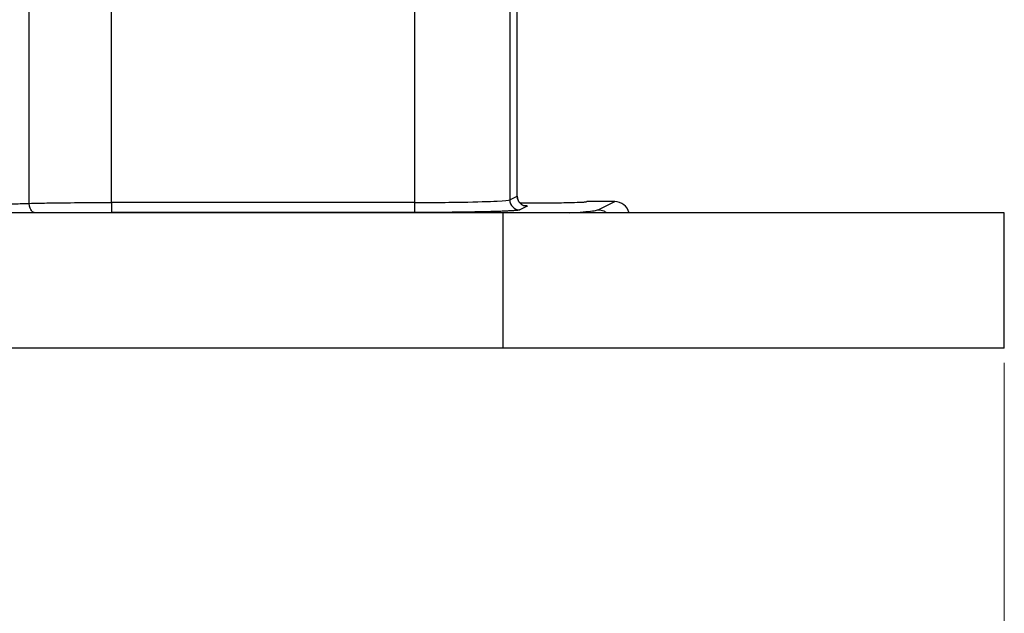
# Model space of a CAD drawing. Header units: inches. Extents: x 0.6 to 16.3, y 0.2 to 11.5.
# Tile 5 of 20: x 5.3 to 7.9, y 4 to 5.6. Entities that reach past the tile are written whole.
import ezdxf

# ---------------------------------------------------------------- set-up
doc = ezdxf.new("R2010")
doc.units = ezdxf.units.IN
doc.header["$MEASUREMENT"] = 0
doc.styles.add('SLDTEXTSTYLE0', font='TXT', dxfattribs={"width": 0.75})
doc.dimstyles.new('SLDDIMSTYLE0', dxfattribs={"dimtxt": 0.137795, "dimasz": 0.14, "dimexe": 0, "dimexo": 0.0625, "dimgap": 0.034449, "dimtad": 0, "dimdec": 1, "dimlfac": 1.5, "dimrnd": 1e-09, "dimzin": 12, "dimdsep": 46, "dimtxsty": 'SLDTEXTSTYLE0', "dimblk1": 'CLOSED', "dimblk2": 'CLOSED', "dimsah": 1, "dimcen": 0.09, "dimadec": 0, "dimazin": 3, "dimtfac": 1, "dimtdec": 1, "dimtofl": 0, "dimtmove": 0, "dimatfit": 3, "dimldrblk": 'CLOSED', "dimfxl": 0, "dimfrac": 2, "dimtolj": 1, "dimtzin": 12, "dimarcsym": 0})

# ---------------------------------------------------------------- blocks, each defined once
blk = doc.blocks.new('_Closed')
at = {"color": 0, "linetype": 'ByBlock', "lineweight": -2}
for p, q in [((-1, 0.166667), (0, 0)), ((-1, 0.166667), (-1, -0.166667)), ((0, 0), (-1, -0.166667)), ((0, 0), (-1, 0))]:
    blk.add_line(p, q, dxfattribs=at)
blk = doc.blocks.new('_D_9')
at = {"color": 7, "linetype": 'Continuous', "lineweight": 0}
for p, q in [((4.8515, 5.1721), (4.8515, 3.3728)), ((7.9315, 4.7114), (7.9315, 3.3728)), ((6.4005, 3.6106), (6.3585, 3.6106)), ((6.3585, 3.6106), (6.3585, 3.3919)), ((6.706, 3.6106), (6.748, 3.6106)), ((6.748, 3.6106), (6.748, 3.3919)), ((4.8515, 3.4122), (6.2377, 3.4122)), ((7.9315, 3.4122), (6.8688, 3.4122)), ((6.3585, 3.3919), (6.4005, 3.3919)), ((6.748, 3.3919), (6.706, 3.3919))]:
    blk.add_line(p, q, dxfattribs=at)
at = {"color": 7, "linetype": 'Continuous', "lineweight": 18, "xscale": 0.14, "yscale": 0.14, "rotation": 180.0000000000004}
blk.add_blockref('_Closed', (4.8515, 3.4122, -1.0652), dxfattribs=at)
at = {"color": 7, "linetype": 'Continuous', "lineweight": 18, "xscale": 0.14, "yscale": 0.14}
blk.add_blockref('_Closed', (7.9315, 3.4122, -1.0652), dxfattribs=at)
at = {"color": 7, "linetype": 'Continuous', "lineweight": 18, "char_height": 0.1378, "attachment_point": 1, "style": 'SLDTEXTSTYLE0'}
for s, insert in [('117', (6.4005, 3.5695)), ('4.6', (6.426, 3.3633))]:
    blk.add_mtext(s, dxfattribs=dict(at, insert=insert))

msp = doc.modelspace()

# ---------------------------------------------------------------- linework, layer by layer
at = {"color": 7, "linetype": 'Continuous', "lineweight": 25}
for p, q in [((6.6355, 5.1548), (6.6355, 5.8725)), ((6.6359, 5.1547), (6.6359, 5.8711)), ((5.3372, 5.1356), (5.3372, 5.7162)), ((5.5566, 5.138), (5.5566, 5.6844)), ((6.3627, 5.6844), (6.3627, 5.138)), ((6.6157, 5.6679), (6.6157, 5.1449)), ((6.3627, 5.138), (5.5566, 5.138)), ((6.6157, 5.1449), (6.6355, 5.1548)), ((6.8949, 5.1405), (6.8205, 5.1405)), ((6.851, 5.1186), (6.8949, 5.1405)), ((6.5982, 5.1108), (3.1049, 5.1108)), ((6.3627, 5.1113), (5.5566, 5.1113)), ((6.5982, 4.7508), (6.5982, 5.1108)), ((7.9315, 5.1108), (6.5982, 5.1108)), ((6.6622, 5.1282), (6.6423, 5.1183)), ((7.9315, 4.7508), (7.9315, 5.1108)), ((6.5982, 4.7508), (3.1049, 4.7508)), ((7.9315, 4.7508), (6.5982, 4.7508))]:
    msp.add_line(p, q, dxfattribs=at)
msp.add_ellipse((6.8948, 5.1004), major_axis=(0.0358, 0.0179), ratio=0.998288, start_param=6.080796, end_param=7.389923, dxfattribs=at)
for points, knots in [([(4.9633, 5.131), (4.9818, 5.131), (5.0003, 5.131), (5.0505, 5.1312), (5.082, 5.1314), (5.1317, 5.1318), (5.1505, 5.132), (5.1778, 5.1323), (5.1868, 5.1325), (5.2099, 5.1328), (5.2237, 5.133), (5.2585, 5.1336), (5.2789, 5.1341), (5.3118, 5.1349), (5.3249, 5.1353), (5.3372, 5.1356)], [0, 0, 0, 0, 0.1110913, 0.1110913, 0.3032811, 0.3032811, 0.4233998, 0.4233998, 0.4834591, 0.4834591, 0.579554, 0.579554, 0.7333058, 0.7333058, 0.8448204, 0.8448204, 0.8448204, 0.8448204]), ([(5.3372, 5.1356), (5.345, 5.1358), (5.3532, 5.136), (5.3759, 5.1365), (5.3911, 5.1368), (5.4329, 5.1374), (5.4609, 5.1376), (5.5118, 5.1379), (5.5342, 5.138), (5.5566, 5.138)], [-0.8448205, -0.8448205, -0.8448205, -0.8448205, -0.72544, -0.72544, -0.5344313, -0.5344313, -0.2288174, -0.2288174, -0.0000012, -0.0000012, -0.0000012, -0.0000012]), ([(5.5566, 5.138), (5.5566, 5.1311), (5.5566, 5.1174), (5.5566, 5.1115), (5.5566, 5.1113)], [0, 0, 0, 0, 0.5, 0.9998289, 0.9998289, 0.9998289, 0.9998289]), ([(6.3627, 5.138), (6.3799, 5.138), (6.3971, 5.138), (6.4409, 5.1383), (6.4669, 5.1386), (6.5286, 5.1396), (6.5606, 5.1406), (6.6022, 5.1427), (6.6136, 5.1438), (6.6157, 5.1449)], [-1.518421, -1.518421, -1.518421, -1.518421, -1.314891, -1.314891, -0.989243, -0.989243, -0.468207, -0.468207, 0, 0, 0, 0]), ([(6.3627, 5.138), (6.3627, 5.1311), (6.3627, 5.1243), (6.3627, 5.1145), (6.3627, 5.1115), (6.3627, 5.1113)], [0, 0, 0, 0, 0.5, 0.5, 1, 1, 1, 1]), ([(6.6157, 5.1449), (6.6157, 5.138), (6.6215, 5.1241), (6.6354, 5.1183), (6.6423, 5.1183), (6.6423, 5.1183), (6.6423, 5.1183), (6.6423, 5.1183)], [-0.000725, -0.000725, -0.000725, -0.000725, 0.499275, 0.999275, 0.999275, 0.999275, 1, 1, 1, 1]), ([(6.6355, 5.1548), (6.6355, 5.1479), (6.6384, 5.1409), (6.6483, 5.1311), (6.6552, 5.1282), (6.6622, 5.1282)], [0, 0, 0, 0, 0.5, 0.5, 1, 1, 1, 1]), ([(6.6481, 5.1328), (6.6481, 5.1329), (6.648, 5.1331), (6.6456, 5.1346), (6.6434, 5.1365), (6.6419, 5.1381), (6.6405, 5.1399), (6.6393, 5.1418), (6.6382, 5.1439), (6.6363, 5.1487), (6.6361, 5.1524), (6.6359, 5.1555)], [0, 0, 0, 0, 0.2041101, 0.4268774, 0.5059862, 0.5691261, 0.6215318, 0.6689263, 0.7162576, 0.7665072, 1, 1, 1, 1]), ([(6.6426, 5.1371), (6.6566, 5.137), (6.6873, 5.1368), (6.7285, 5.1371), (6.76, 5.1375), (6.7859, 5.138), (6.8057, 5.1388), (6.8183, 5.1396), (6.8197, 5.1402), (6.8205, 5.1405)], [0, 0, 0, 0, 0.168579, 0.370186, 0.475723, 0.584108, 0.758606, 0.871028, 1, 1, 1, 1]), ([(6.6423, 5.1183), (6.6422, 5.1182), (6.6418, 5.1181), (6.641, 5.1178), (6.64, 5.1176), (6.6387, 5.1174), (6.6372, 5.1172), (6.6341, 5.1168), (6.6286, 5.1163), (6.6189, 5.1157), (6.6068, 5.115), (6.5871, 5.1142), (6.5568, 5.1133), (6.52, 5.1126), (6.488, 5.1121), (6.4633, 5.1118), (6.438, 5.1116), (6.4155, 5.1114), (6.3959, 5.1114), (6.3793, 5.1113), (6.3683, 5.1113), (6.3627, 5.1113)], [0, 0, 0, 0, 0.019557, 0.039078, 0.05858, 0.07808, 0.097596, 0.117143, 0.178958, 0.240804, 0.305011, 0.369249, 0.50006, 0.630862, 0.695057, 0.759283, 0.82108, 0.882908, 0.921941, 0.960926, 1, 1, 1, 1])]:
    msp.add_open_spline(points, degree=3, knots=knots, dxfattribs=at)
at = {"color": 8, "linetype": 'Continuous', "lineweight": 25}
for points, knots in [([(5.3509, 5.1108), (5.3504, 5.1109), (5.3475, 5.1117), (5.3429, 5.1167), (5.3382, 5.1252), (5.3376, 5.1322), (5.3372, 5.1356)], [0, 0, 0, 0, 0.053192, 0.368653, 0.684113, 1, 1, 1, 1]), ([(6.6517, 5.1304), (6.6535, 5.1303), (6.6637, 5.1296), (6.6628, 5.1288), (6.6622, 5.1282)], [0, 0, 0, 0, 0.180797, 1, 1, 1, 1]), ([(6.7753, 5.1108), (6.7782, 5.1109), (6.7967, 5.1118), (6.8193, 5.1136), (6.843, 5.1161), (6.8484, 5.1178), (6.851, 5.1186)], [0, 0, 0, 0, 0.060394, 0.381985, 0.695375, 1, 1, 1, 1]), ([(6.851, 5.1186), (6.8564, 5.1182), (6.8646, 5.1175), (6.8711, 5.1125), (6.8734, 5.1108)], [0, 0, 0, 0, 0.647824, 1, 1, 1, 1])]:
    msp.add_open_spline(points, degree=3, knots=knots, dxfattribs=at)

# ---------------------------------------------------------------- dimensions: what is measured, and where the dimension line sits
at = {"color": 7, "linetype": 'Continuous', "lineweight": 18}
dim = msp.add_linear_dim(base=(7.9315, 3.4122), p1=(4.8515, 5.2115), p2=(7.9315, 4.7508), dimstyle='SLDDIMSTYLE0', dxfattribs=at)
dim.commit()
dim.dimension.update_dxf_attribs({"geometry": '_D_9', "text_midpoint": (6.5533, 3.4122), "dimtype": 160})

doc.saveas('drawing.dxf')
